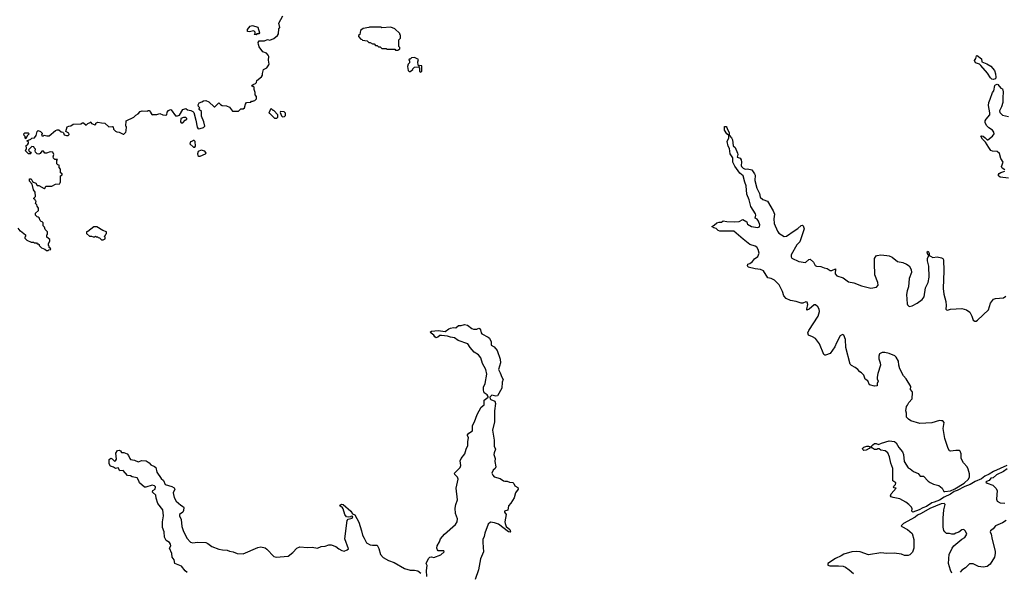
# Model space of a CAD drawing. Extents: x 2239831 to 2395310, y 665973 to 772585.
# Tile 17 of 144: x 2291925 to 2304790, y 695328 to 702546. Entities that reach past the tile are written whole.
import ezdxf

# ---------------------------------------------------------------- set-up
doc = ezdxf.new("R2010")
doc.units = 0

msp = doc.modelspace()

# ---------------------------------------------------------------- linework, layer by layer
at = {"layer": '0CON20XD'}
for points in [[(2291900, 699825), (2291925, 699790), (2291935, 699790), (2292000, 699735), (2292000, 699715), (2291990, 699705), (2291993, 699693), (2292020, 699665), (2292075, 699640), (2292105, 699640), (2292115, 699630), (2292145, 699630), (2292155, 699620), (2292168, 699618), (2292178, 699608), (2292180, 699595), (2292210, 699565), (2292255, 699550), (2292275, 699530), (2292295, 699530), (2292305, 699540), (2292330, 699545), (2292328, 699558), (2292312, 699572), (2292308, 699588), (2292300, 699595), (2292300, 699625), (2292320, 699655), (2292320, 699675), (2292280, 699705), (2292280, 699735), (2292290, 699745), (2292290, 699775), (2292260, 699805), (2292248, 699838), (2292232, 699852), (2292230, 699895), (2292218, 699908), (2292205, 699910), (2292192, 699922), (2292178, 699958), (2292168, 699968), (2292152, 699972), (2292130, 699995), (2292132, 700018), (2292170, 700055), (2292170, 700085), (2292152, 700112), (2292148, 700128), (2292130, 700145), (2292135, 700160), (2292140, 700175), (2292132, 700182), (2292128, 700198), (2292110, 700205), (2292110, 700215), (2292130, 700235), (2292128, 700295), (2292107, 700325), (2292086, 700396), (2292051, 700435), (2292053, 700467), (2292076, 700466), (2292094, 700434), (2292105, 700422), (2292135, 700410), (2292155, 700380), (2292175, 700380), (2292245, 700340), (2292258, 700352), (2292265, 700370), (2292345, 700370), (2292395, 700400), (2292448, 700402), (2292452, 700418), (2292460, 700425), (2292460, 700505), (2292478, 700522), (2292480, 700535), (2292460, 700545), (2292460, 700595), (2292440, 700615), (2292440, 700645), (2292422, 700652), (2292410, 700665), (2292410, 700705), (2292418, 700718), (2292385, 700720), (2292368, 700738), (2292362, 700755), (2292370, 700785), (2292356, 700816), (2292325, 700822), (2292275, 700802), (2292255, 700802), (2292235, 700830), (2292215, 700830), (2292191, 700799), (2292175, 700791), (2292155, 700794), (2292133, 700815), (2292128, 700835), (2292130, 700855), (2292112, 700872), (2292110, 700885), (2292085, 700890), (2292042, 700845), (2292047, 700827), (2292068, 700818), (2292076, 700804), (2292065, 700793), (2292040, 700795), (2292002, 700835), (2292012, 700865), (2292010, 700905), (2292025, 700910), (2292040, 700935), (2292038, 700948), (2292020, 700965), (2292070, 700985), (2292085, 701000), (2292118, 701002), (2292140, 701035), (2292152, 701085), (2292165, 701098), (2292197, 701087), (2292220, 701065), (2292218, 701052), (2292210, 701045), (2292215, 701030), (2292235, 701030), (2292245, 701040), (2292278, 701028), (2292312, 701028), (2292395, 701100), (2292415, 701108), (2292435, 701108), (2292465, 701080), (2292487, 701077), (2292497, 701067), (2292504, 701044), (2292535, 701033), (2292557, 701033), (2292570, 701045), (2292566, 701066), (2292528, 701088), (2292545, 701148), (2292565, 701157), (2292592, 701158), (2292625, 701182), (2292725, 701188), (2292745, 701198), (2292757, 701197), (2292795, 701170), (2292815, 701190), (2292848, 701202), (2292855, 701210), (2292862, 701192), (2292898, 701178), (2292905, 701170), (2292918, 701182), (2292920, 701195), (2292944, 701206), (2292995, 701197), (2293036, 701196), (2293088, 701148), (2293135, 701152), (2293146, 701146), (2293150, 701115), (2293175, 701090), (2293195, 701080), (2293225, 701078), (2293275, 701050), (2293285, 701050), (2293310, 701075), (2293318, 701095), (2293320, 701145), (2293310, 701155), (2293318, 701225), (2293415, 701273), (2293442, 701298), (2293472, 701315), (2293500, 701345), (2293525, 701358), (2293595, 701350), (2293605, 701360), (2293615, 701360), (2293640, 701335), (2293640, 701325), (2293655, 701302), (2293665, 701310), (2293715, 701308), (2293755, 701320), (2293795, 701302), (2293825, 701298), (2293848, 701302), (2293853, 701337), (2293871, 701359), (2293895, 701372), (2293905, 701368), (2293962, 701292), (2293985, 701290), (2294015, 701300), (2294058, 701375), (2294095, 701388), (2294118, 701368), (2294162, 701362), (2294189, 701349), (2294202, 701332), (2294226, 701235), (2294244, 701144), (2294255, 701122), (2294285, 701123), (2294325, 701137), (2294343, 701155), (2294332, 701212), (2294302, 701285), (2294300, 701345), (2294270, 701375), (2294272, 701388), (2294280, 701395), (2294263, 701413), (2294258, 701435), (2294271, 701459), (2294307, 701473), (2294325, 701488), (2294355, 701492), (2294395, 701472), (2294465, 701410), (2294475, 701410), (2294525, 701460), (2294547, 701437), (2294570, 701425), (2294629, 701419), (2294665, 701402), (2294705, 701350), (2294785, 701350), (2294815, 701380), (2294845, 701382), (2294863, 701397), (2294877, 701445), (2294890, 701465), (2294945, 701470), (2294955, 701480), (2294975, 701480), (2294982, 701488), (2294998, 701492), (2295018, 701512), (2295020, 701545), (2295000, 701565), (2295002, 701595), (2294988, 701635), (2294990, 701665), (2294975, 701680), (2294965, 701670), (2294960, 701685), (2294975, 701700), (2295008, 701712), (2295020, 701725), (2295025, 701750), (2295085, 701800), (2295097, 701823), (2295098, 701845), (2295112, 701895), (2295155, 701918), (2295182, 701955), (2295183, 701965), (2295174, 702016), (2295180, 702065), (2295173, 702085), (2295148, 702108), (2295103, 702125), (2295055, 702193), (2295044, 702224), (2295042, 702248), (2295055, 702270), (2295125, 702272), (2295165, 702288), (2295195, 702278), (2295245, 702302), (2295295, 702342), (2295305, 702360), (2295312, 702425), (2295322, 702445), (2295311, 702499), (2295362, 702595)], [(2295015, 702350), (2294990, 702355), (2295000, 702365), (2295000, 702385), (2294985, 702400), (2294925, 702388), (2294902, 702392), (2294903, 702417), (2294935, 702460), (2294965, 702470), (2295035, 702448), (2295058, 702375), (2295048, 702362), (2295025, 702360), (2295015, 702350)], [(2296865, 702150), (2296890, 702165), (2296890, 702185), (2296880, 702195), (2296880, 702285), (2296900, 702305), (2296900, 702345), (2296890, 702355), (2296890, 702365), (2296828, 702428), (2296775, 702448), (2296655, 702442), (2296645, 702448), (2296495, 702450), (2296487, 702443), (2296415, 702430), (2296380, 702405), (2296370, 702355), (2296352, 702338), (2296350, 702325), (2296382, 702292), (2296398, 702288), (2296405, 702280), (2296465, 702270), (2296485, 702250), (2296505, 702250), (2296535, 702230), (2296555, 702230), (2296575, 702210), (2296595, 702210), (2296615, 702190), (2296635, 702190), (2296655, 702170), (2296715, 702170), (2296725, 702160), (2296825, 702160), (2296835, 702150), (2296865, 702150)], [(2297165, 701860), (2297180, 701875), (2297180, 701945), (2297155, 701950), (2297145, 701940), (2297132, 701952), (2297128, 701995), (2297138, 702028), (2297085, 702052), (2297045, 702048), (2297025, 702030), (2297015, 702030), (2297010, 702025), (2297020, 702005), (2297020, 701985), (2297000, 701965), (2296990, 701935), (2297002, 701882), (2297015, 701870), (2297025, 701870), (2297060, 701895), (2297060, 701905), (2297082, 701928), (2297135, 701930), (2297150, 701915), (2297150, 701875), (2297165, 701860)], [(2304645, 701765), (2304625, 701771), (2304608, 701785), (2304569, 701849), (2304485, 701948), (2304465, 701964), (2304413, 701985), (2304402, 702015), (2304420, 702040), (2304425, 702076), (2304435, 702078), (2304490, 702035), (2304496, 701995), (2304561, 701971), (2304615, 701939), (2304661, 701881), (2304677, 701837), (2304681, 701795), (2304673, 701775), (2304645, 701765)], [(2304795, 700586), (2304764, 700605), (2304753, 700627), (2304776, 700685), (2304744, 700734), (2304729, 700799), (2304695, 700824), (2304635, 700830), (2304615, 700839), (2304587, 700875), (2304546, 700946), (2304505, 700987), (2304484, 701025), (2304495, 701030), (2304512, 701025), (2304542, 701005), (2304565, 700978), (2304575, 700978), (2304636, 701024), (2304656, 701054), (2304654, 701075), (2304635, 701103), (2304588, 701135), (2304558, 701165), (2304541, 701205), (2304541, 701225), (2304551, 701249), (2304600, 701305), (2304602, 701328), (2304585, 701425), (2304590, 701465), (2304605, 701510), (2304636, 701594), (2304654, 701616), (2304668, 701685), (2304677, 701695), (2304695, 701704), (2304705, 701701), (2304743, 701653), (2304765, 701642), (2304774, 701605), (2304769, 701525), (2304772, 701465), (2304754, 701406), (2304726, 701355), (2304732, 701335), (2304765, 701300), (2304845, 701283)], [(2295285, 701260), (2295297, 701273), (2295300, 701305), (2295245, 701360), (2295235, 701360), (2295215, 701380), (2295202, 701378), (2295180, 701325), (2295195, 701320), (2295255, 701262), (2295285, 701260)], [(2295358, 701278), (2295385, 701282), (2295398, 701295), (2295400, 701325), (2295382, 701342), (2295332, 701348), (2295330, 701335), (2295345, 701290), (2295358, 701278)], [(2294055, 701200), (2294087, 701233), (2294108, 701245), (2294110, 701255), (2294097, 701267), (2294065, 701268), (2294030, 701255), (2294025, 701210), (2294035, 701200), (2294055, 701200)], [(2303595, 696115), (2303580, 696125), (2303586, 696155), (2303577, 696177), (2303543, 696215), (2303503, 696245), (2303425, 696289), (2303340, 696305), (2303310, 696315), (2303302, 696325), (2303313, 696355), (2303378, 696425), (2303352, 696432), (2303344, 696444), (2303347, 696455), (2303368, 696475), (2303372, 696495), (2303332, 696522), (2303333, 696685), (2303308, 696755), (2303290, 696835), (2303267, 696887), (2303235, 696913), (2303175, 696922), (2303155, 696940), (2303135, 696940), (2303125, 696932), (2303095, 696933), (2303070, 696950), (2303052, 696972), (2303071, 696995), (2303095, 697009), (2303115, 697010), (2303145, 696998), (2303185, 697016), (2303285, 697044), (2303355, 697036), (2303375, 697018), (2303410, 696960), (2303460, 696900), (2303472, 696865), (2303482, 696775), (2303534, 696694), (2303559, 696679), (2303605, 696644), (2303665, 696618), (2303690, 696585), (2303735, 696582), (2303795, 696517), (2303820, 696500), (2303865, 696480), (2303935, 696460), (2303980, 696425), (2304002, 696385), (2304012, 696382), (2304087, 696393), (2304142, 696418), (2304266, 696494), (2304322, 696545), (2304334, 696575), (2304336, 696615), (2304320, 696675), (2304306, 696706), (2304259, 696759), (2304227, 696815), (2304227, 696875), (2304215, 696912), (2304205, 696919), (2304155, 696921), (2304085, 696909), (2304072, 696915), (2304056, 696946), (2304014, 697074), (2303991, 697205), (2304006, 697286), (2303987, 697307), (2303968, 697308), (2303945, 697310), (2303845, 697280), (2303687, 697273), (2303570, 697305), (2303537, 697327), (2303510, 697355), (2303512, 697405), (2303502, 697435), (2303510, 697495), (2303525, 697510), (2303542, 697545), (2303588, 697595), (2303592, 697675), (2303588, 697688), (2303563, 697715), (2303567, 697755), (2303506, 697856), (2303475, 697895), (2303426, 697985), (2303410, 698035), (2303406, 698085), (2303375, 698140), (2303358, 698155), (2303285, 698184), (2303228, 698198), (2303195, 698200), (2303159, 698181), (2303149, 698151), (2303149, 698115), (2303169, 698065), (2303171, 698035), (2303137, 697925), (2303128, 697875), (2303128, 697855), (2303140, 697825), (2303130, 697795), (2303128, 697762), (2303095, 697760), (2303030, 697775), (2303005, 697830), (2302971, 697851), (2302953, 697905), (2302924, 697934), (2302902, 697945), (2302878, 697978), (2302842, 698005), (2302795, 698028), (2302778, 698048), (2302720, 698265), (2302715, 698370), (2302692, 698425), (2302675, 698433), (2302647, 698415), (2302596, 698325), (2302575, 698272), (2302515, 698188), (2302455, 698164), (2302444, 698164), (2302433, 698175), (2302374, 698314), (2302323, 698383), (2302285, 698405), (2302230, 698425), (2302222, 698455), (2302234, 698485), (2302359, 698675), (2302375, 698735), (2302370, 698765), (2302355, 698794), (2302323, 698823), (2302305, 698821), (2302240, 698765), (2302210, 698750), (2302208, 698765), (2302222, 698825), (2302215, 698858), (2302195, 698862), (2302156, 698844), (2302134, 698844), (2302070, 698865), (2301995, 698880), (2301940, 698905), (2301909, 698939), (2301893, 698995), (2301850, 699085), (2301788, 699145), (2301745, 699164), (2301700, 699175), (2301644, 699265), (2301605, 699282), (2301535, 699291), (2301442, 699315), (2301433, 699335), (2301438, 699352), (2301465, 699361), (2301501, 699389), (2301526, 699424), (2301568, 699455), (2301588, 699495), (2301576, 699546), (2301557, 699577), (2301535, 699589), (2301465, 699609), (2301378, 699678), (2301255, 699784), (2301072, 699782), (2301051, 699791), (2301025, 699820), (2300995, 699827), (2300968, 699845), (2300999, 699861), (2301035, 699891), (2301065, 699900), (2301095, 699900), (2301115, 699920), (2301165, 699910), (2301265, 699904), (2301325, 699909), (2301375, 699936), (2301428, 699908), (2301429, 699885), (2301436, 699875), (2301486, 699845), (2301565, 699830), (2301591, 699839), (2301595, 699865), (2301577, 699915), (2301560, 699940), (2301535, 699955), (2301543, 699995), (2301539, 700009), (2301478, 700105), (2301455, 700195), (2301428, 700268), (2301419, 700375), (2301398, 700425), (2301377, 700505), (2301335, 700541), (2301271, 700631), (2301242, 700685), (2301242, 700742), (2301206, 700795), (2301200, 700865), (2301184, 700894), (2301171, 700955), (2301189, 701005), (2301190, 701035), (2301165, 701057), (2301135, 701102), (2301135, 701150), (2301155, 701151), (2301165, 701139), (2301172, 701112), (2301195, 701072), (2301197, 701037), (2301225, 701003), (2301239, 700975), (2301248, 700898), (2301274, 700875), (2301305, 700805), (2301309, 700785), (2301301, 700751), (2301337, 700737), (2301354, 700715), (2301358, 700685), (2301352, 700642), (2301358, 700628), (2301380, 700605), (2301403, 700593), (2301435, 700599), (2301493, 700583), (2301527, 700535), (2301534, 700515), (2301532, 700445), (2301557, 700345), (2301590, 700275), (2301599, 700229), (2301635, 700197), (2301695, 700174), (2301771, 700051), (2301787, 700005), (2301780, 699945), (2301782, 699882), (2301825, 699785), (2301845, 699759), (2301915, 699714), (2301945, 699717), (2302045, 699790), (2302093, 699817), (2302135, 699856), (2302155, 699862), (2302164, 699854), (2302174, 699815), (2302119, 699645), (2302081, 699605), (2302007, 699477), (2302005, 699450), (2302013, 699433), (2302105, 699389), (2302194, 699376), (2302235, 699412), (2302255, 699418), (2302295, 699378), (2302317, 699337), (2302335, 699328), (2302393, 699323), (2302435, 699304), (2302475, 699296), (2302515, 699269), (2302535, 699271), (2302585, 699292), (2302582, 699225), (2302600, 699200), (2302685, 699174), (2302755, 699121), (2302825, 699111), (2302925, 699069), (2303045, 699041), (2303118, 699052), (2303141, 699079), (2303136, 699114), (2303100, 699215), (2303092, 699365), (2303095, 699428), (2303115, 699460), (2303130, 699465), (2303175, 699473), (2303256, 699466), (2303285, 699460), (2303323, 699443), (2303395, 699388), (2303465, 699373), (2303514, 699355), (2303545, 699330), (2303574, 699285), (2303579, 699245), (2303547, 699165), (2303540, 699055), (2303521, 699005), (2303512, 698955), (2303520, 698835), (2303525, 698820), (2303545, 698802), (2303585, 698810), (2303652, 698845), (2303715, 698890), (2303742, 698925), (2303761, 699045), (2303794, 699115), (2303808, 699182), (2303806, 699325), (2303786, 699395), (2303788, 699425), (2303802, 699465), (2303785, 699492), (2303782, 699515), (2303795, 699521), (2303801, 699515), (2303809, 699495), (2303808, 699468), (2303825, 699458), (2303855, 699438), (2303915, 699447), (2303970, 699435), (2303988, 699425), (2303995, 699410), (2303999, 699265), (2303991, 699035), (2303999, 698959), (2304026, 698866), (2304029, 698815), (2304024, 698765), (2304033, 698755), (2304049, 698751), (2304085, 698767), (2304235, 698773), (2304295, 698758), (2304338, 698725), (2304367, 698675), (2304385, 698620), (2304405, 698608), (2304422, 698608), (2304439, 698621), (2304585, 698758), (2304611, 698845), (2304649, 698895), (2304675, 698906), (2304778, 698915), (2304811, 698935)], [(2292005, 700990), (2291990, 701005), (2292000, 701015), (2291982, 701032), (2291980, 701055), (2291993, 701067), (2292035, 701070), (2292050, 701055), (2292022, 701028), (2292005, 700990)], [(2294215, 700880), (2294220, 700895), (2294218, 700955), (2294205, 700970), (2294195, 700970), (2294185, 700960), (2294155, 700950), (2294150, 700925), (2294195, 700882), (2294215, 700880)], [(2294285, 700764), (2294354, 700796), (2294360, 700805), (2294345, 700830), (2294297, 700843), (2294257, 700823), (2294250, 700795), (2294254, 700774), (2294265, 700764), (2294285, 700764)], [(2304845, 700478), (2304735, 700488), (2304716, 700505), (2304714, 700525), (2304722, 700538), (2304745, 700552), (2304795, 700566)], [(2293015, 699670), (2293040, 699685), (2293040, 699705), (2293030, 699715), (2293048, 699732), (2293050, 699745), (2293060, 699755), (2293060, 699775), (2293013, 699793), (2292935, 699840), (2292895, 699840), (2292815, 699780), (2292800, 699775), (2292800, 699755), (2292835, 699720), (2292865, 699720), (2292885, 699710), (2292905, 699710), (2292915, 699720), (2292925, 699710), (2292945, 699710), (2292952, 699702), (2292968, 699698), (2292992, 699672), (2293015, 699670)], [(2297246, 695275), (2297242, 695352), (2297248, 695415), (2297237, 695445), (2297265, 695510), (2297283, 695527), (2297305, 695530), (2297335, 695522), (2297428, 695555), (2297470, 695595), (2297465, 695608), (2297395, 695610), (2297383, 695623), (2297376, 695645), (2297380, 695675), (2297411, 695725), (2297424, 695765), (2297476, 695825), (2297619, 695951), (2297641, 695985), (2297645, 696025), (2297619, 696095), (2297615, 696165), (2297625, 696215), (2297647, 696275), (2297627, 696425), (2297653, 696545), (2297645, 696569), (2297612, 696605), (2297608, 696625), (2297682, 696698), (2297687, 696725), (2297682, 696785), (2297694, 696816), (2297743, 696877), (2297760, 696935), (2297782, 696985), (2297780, 697035), (2297788, 697085), (2297774, 697115), (2297776, 697125), (2297795, 697147), (2297840, 697175), (2297842, 697245), (2297869, 697295), (2297903, 697387), (2297955, 697485), (2297994, 697515), (2297993, 697577), (2298046, 697615), (2298048, 697625), (2298033, 697645), (2297994, 697674), (2297983, 697705), (2297985, 697745), (2298005, 697795), (2298028, 697915), (2298017, 697977), (2297974, 698055), (2297950, 698130), (2297918, 698168), (2297865, 698202), (2297813, 698263), (2297782, 698312), (2297655, 698356), (2297605, 698391), (2297555, 698399), (2297514, 698414), (2297435, 698423), (2297415, 698422), (2297389, 698401), (2297365, 698391), (2297348, 698405), (2297338, 698425), (2297301, 698451), (2297290, 698465), (2297304, 698476), (2297395, 698488), (2297486, 698474), (2297532, 698508), (2297555, 698519), (2297595, 698527), (2297625, 698520), (2297660, 698550), (2297695, 698551), (2297735, 698564), (2297777, 698555), (2297832, 698512), (2297854, 698504), (2297898, 698502), (2297925, 698518), (2297935, 698513), (2297948, 698495), (2297954, 698455), (2297962, 698442), (2298045, 698401), (2298064, 698385), (2298085, 698340), (2298087, 698295), (2298125, 698274), (2298164, 698225), (2298201, 698111), (2298207, 698065), (2298181, 697975), (2298204, 697935), (2298224, 697875), (2298244, 697845), (2298227, 697813), (2298226, 697735), (2298169, 697631), (2298145, 697628), (2298095, 697640), (2298068, 697615), (2298071, 697595), (2298080, 697585), (2298133, 697563), (2298142, 697535), (2298128, 697435), (2298127, 697295), (2298102, 697185), (2298126, 697055), (2298124, 696975), (2298142, 696935), (2298123, 696887), (2298120, 696865), (2298136, 696815), (2298133, 696777), (2298148, 696705), (2298136, 696684), (2298110, 696660), (2298094, 696625), (2298107, 696595), (2298125, 696577), (2298203, 696553), (2298245, 696524), (2298265, 696517), (2298295, 696520), (2298327, 696507), (2298370, 696500), (2298380, 696490), (2298396, 696456), (2298432, 696435), (2298436, 696415), (2298404, 696366), (2298385, 696300), (2298341, 696229), (2298310, 696195), (2298305, 696140), (2298260, 696125), (2298260, 696115), (2298280, 696085), (2298263, 695985), (2298267, 695965), (2298282, 695925), (2298328, 695885), (2298340, 695855), (2298335, 695850), (2298310, 695855), (2298180, 695955), (2298130, 695975), (2298075, 695982), (2298045, 695958), (2298002, 695838), (2297995, 695795), (2297978, 695755), (2297975, 695715), (2297985, 695595), (2297944, 695505), (2297920, 695360), (2297877, 695235)], [(2294112, 695325), (2294085, 695348), (2294040, 695410), (2293953, 695445), (2293942, 695492), (2293918, 695525), (2293911, 695575), (2293883, 695645), (2293898, 695675), (2293897, 695697), (2293884, 695715), (2293837, 695745), (2293815, 695785), (2293811, 695855), (2293793, 695915), (2293792, 695985), (2293803, 696067), (2293796, 696146), (2293732, 696225), (2293708, 696295), (2293705, 696335), (2293661, 696375), (2293664, 696396), (2293696, 696415), (2293698, 696445), (2293685, 696458), (2293656, 696464), (2293575, 696438), (2293555, 696441), (2293492, 696495), (2293482, 696522), (2293461, 696561), (2293395, 696574), (2293375, 696587), (2293335, 696592), (2293276, 696656), (2293235, 696654), (2293211, 696691), (2293175, 696684), (2293152, 696702), (2293112, 696715), (2293093, 696745), (2293095, 696800), (2293115, 696818), (2293135, 696808), (2293165, 696780), (2293178, 696782), (2293188, 696805), (2293181, 696885), (2293205, 696918), (2293225, 696923), (2293242, 696915), (2293255, 696892), (2293285, 696892), (2293328, 696875), (2293348, 696855), (2293364, 696814), (2293375, 696803), (2293425, 696792), (2293475, 696771), (2293523, 696787), (2293578, 696785), (2293615, 696759), (2293640, 696730), (2293685, 696711), (2293702, 696695), (2293718, 696635), (2293775, 696553), (2293805, 696528), (2293825, 696476), (2293915, 696448), (2293942, 696432), (2293950, 696415), (2293932, 696368), (2293933, 696343), (2293942, 696305), (2293969, 696259), (2294030, 696205), (2294064, 696185), (2294069, 696175), (2294066, 696135), (2294056, 696114), (2294015, 696082), (2294011, 696065), (2294036, 696016), (2294044, 695926), (2294061, 695875), (2294107, 695775), (2294155, 695723), (2294186, 695714), (2294247, 695723), (2294355, 695717), (2294385, 695704), (2294437, 695667), (2294525, 695632), (2294575, 695621), (2294635, 695617), (2294665, 695604), (2294715, 695596), (2294765, 695574), (2294845, 695567), (2295035, 695650), (2295075, 695659), (2295132, 695648), (2295155, 695632), (2295246, 695536), (2295275, 695524), (2295435, 695538), (2295495, 695585), (2295545, 695644), (2295585, 695661), (2295687, 695653), (2295745, 695657), (2295815, 695642), (2295865, 695664), (2295915, 695668), (2295965, 695688), (2295993, 695687), (2296055, 695666), (2296094, 695634), (2296135, 695611), (2296165, 695606), (2296205, 695622), (2296220, 695635), (2296174, 695765), (2296204, 696006), (2296215, 696020), (2296270, 696035), (2296280, 696055), (2296255, 696060), (2296247, 696053), (2296215, 696047), (2296195, 696052), (2296174, 696084), (2296153, 696155), (2296145, 696172), (2296115, 696190), (2296110, 696205), (2296133, 696217), (2296150, 696215), (2296253, 696125), (2296275, 696090), (2296305, 696080), (2296355, 695982), (2296391, 695871), (2296403, 695813), (2296428, 695775), (2296455, 695714), (2296505, 695686), (2296535, 695681), (2296595, 695683), (2296617, 695637), (2296639, 695559), (2296675, 695521), (2296745, 695484), (2296818, 695458), (2296955, 695379), (2297025, 695357), (2297085, 695357), (2297125, 695347), (2297167, 695317)], [(2302955, 696921), (2302941, 696931), (2302939, 696945), (2302955, 696962), (2302996, 696976), (2303015, 696976), (2303040, 696965), (2303026, 696944), (2302985, 696924), (2302955, 696921)], [(2304822, 696725), (2304651, 696645), (2304592, 696608), (2304535, 696585), (2304490, 696550), (2304411, 696515), (2304345, 696475), (2304273, 696447), (2304175, 696395), (2304135, 696382), (2304085, 696347), (2304005, 696310), (2303945, 696272), (2303875, 696242), (2303844, 696236), (2303772, 696188), (2303725, 696172), (2303677, 696143), (2303595, 696115)], [(2304829, 696681), (2304781, 696645), (2304690, 696600), (2304645, 696563), (2304614, 696556), (2304591, 696529), (2304557, 696515), (2304550, 696505), (2304565, 696491), (2304640, 696465), (2304681, 696425), (2304696, 696395), (2304689, 696285), (2304695, 696258), (2304737, 696237), (2304795, 696232)], [(2304106, 695316), (2304085, 695355), (2304062, 695442), (2304068, 695565), (2304089, 695595), (2304107, 695645), (2304129, 695675), (2304235, 695761), (2304275, 695782), (2304300, 695825), (2304284, 695865), (2304265, 695884), (2304255, 695886), (2304235, 695881), (2304195, 695850), (2304155, 695839), (2304134, 695826), (2304106, 695826), (2304075, 695834), (2304035, 695834), (2304012, 695855), (2304001, 695875), (2303991, 695919), (2303993, 696033), (2304001, 696145), (2304016, 696215), (2304005, 696226), (2303965, 696224), (2303818, 696162), (2303705, 696095), (2303655, 696075), (2303625, 696049), (2303474, 695965), (2303449, 695945), (2303444, 695935), (2303449, 695925), (2303525, 695889), (2303585, 695835), (2303610, 695755), (2303609, 695641), (2303589, 695591), (2303555, 695556), (2303535, 695549), (2303485, 695547), (2303445, 695564), (2303352, 695578), (2303255, 695572), (2303175, 695584), (2303015, 695556), (2302905, 695594), (2302865, 695599), (2302796, 695596), (2302694, 695566), (2302659, 695541), (2302583, 695507), (2302484, 695445), (2302483, 695423), (2302511, 695411), (2302625, 695413), (2302685, 695406), (2302715, 695395), (2302765, 695361), (2302821, 695311)], [(2304815, 696006), (2304768, 695972), (2304674, 695936), (2304646, 695894), (2304609, 695871), (2304606, 695855), (2304619, 695825), (2304632, 695758), (2304671, 695605), (2304671, 695575), (2304661, 695525), (2304605, 695435), (2304565, 695404), (2304515, 695394), (2304455, 695403), (2304385, 695439), (2304335, 695438), (2304283, 695385), (2304237, 695355), (2304212, 695328)]]:
    msp.add_lwpolyline(points, dxfattribs=at)

doc.saveas('drawing.dxf')
